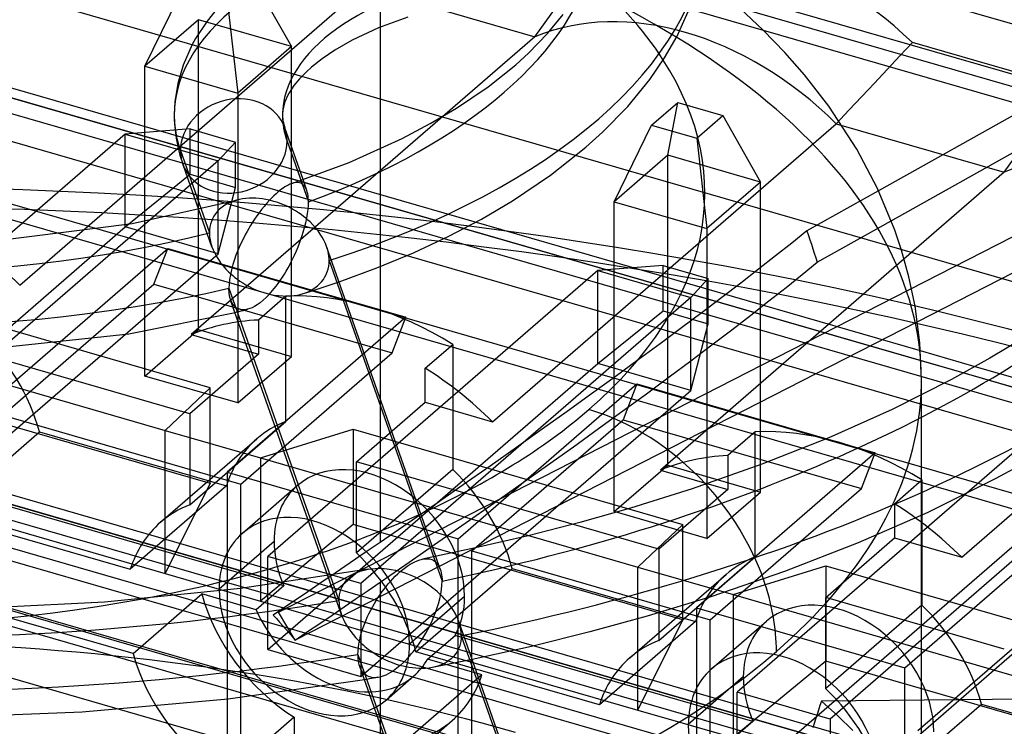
# Model space of a CAD drawing. Header units: millimetres. Extents: x -90 to 88, y -53 to 62.
# Tile 40 of 74: x -2 to 7, y 26 to 32. Entities that reach past the tile are written whole.
import ezdxf

# ---------------------------------------------------------------- set-up
doc = ezdxf.new("R2010")
doc.units = ezdxf.units.MM
doc.layers.add('MAIN-1', color=7, linetype='Continuous')
doc.layers.add('MAIN-2', color=7, linetype='Continuous')

msp = doc.modelspace()

# ---------------------------------------------------------------- linework, layer by layer
at = {"layer": 'MAIN-1'}
for p, q in [((10.1252, 32.9541), (5.9612, 30.6221)), ((6.0781, 30.3447), (10.0721, 32.5814)), ((4.1011, 32.0485), (4.2516, 32.3881)), ((-0.1348, 32.318), (-0.2414, 32.187)), ((4.8964, 32.1032), (4.6804, 32.3062)), ((1.6148, 32.2223), (1.3433, 32.1236)), ((2.9032, 32.0711), (3.0475, 32.2482)), ((-0.2414, 32.187), (-0.3471, 32.0266)), ((1.3433, 32.1236), (1.1002, 32.0112)), ((5.0947, 31.898), (4.8964, 32.1032)), ((7.3424, 31.3956), (4.8985, 32.1011)), ((-0.3471, 32.0266), (-0.3788, 31.9694)), ((1.1002, 32.0112), (0.9393, 31.9195)), ((2.7281, 31.8907), (2.9032, 32.0711)), ((3.985, 31.848), (4.1011, 32.0485)), ((-0.3788, 31.9694), (-0.4628, 31.7792)), ((0.9393, 31.9195), (0.8215, 31.8399)), ((0.8215, 31.8399), (0.7223, 31.761)), ((2.6095, 31.7832), (2.7281, 31.8907)), ((3.8477, 31.6484), (3.985, 31.848)), ((5.2755, 31.692), (5.0947, 31.898)), ((-0.4628, 31.7792), (-0.5119, 31.6104)), ((0.7223, 31.761), (0.6773, 31.7202)), ((2.3544, 31.5804), (2.6095, 31.7832)), ((0.6124, 31.6533), (0.5619, 31.5914)), ((0.6773, 31.7202), (0.6124, 31.6533)), ((3.6444, 31.3998), (3.8477, 31.6484)), ((5.501, 31.4004), (5.2755, 31.692)), ((-0.5119, 31.6104), (-0.5382, 31.4447)), ((0.5619, 31.5914), (0.518, 31.5251)), ((2.0621, 31.3829), (2.3544, 31.5804)), ((0.5062, 31.5038), (0.4781, 31.4405)), ((0.518, 31.5251), (0.5062, 31.5038)), ((-0.5382, 31.4447), (-0.5442, 31.3195)), ((0.4641, 31.3924), (0.4573, 31.35)), ((0.4781, 31.4405), (0.4641, 31.3924)), ((1.8207, 31.2405), (2.0621, 31.3829)), ((3.4126, 31.1617), (3.6444, 31.3998)), ((5.7594, 31.0062), (5.501, 31.4004)), ((-0.5442, 31.3197), (-0.5423, 31.2505)), ((0.4573, 31.35), (0.4558, 31.3196)), ((0.4558, 31.3196), (0.4563, 31.3021)), ((0.4563, 31.3021), (0.4576, 31.2857)), ((0.4576, 31.2857), (0.4601, 31.2676)), ((-0.5423, 31.2505), (-0.5369, 31.1809)), ((0.4601, 31.2676), (0.4641, 31.2466)), ((0.4641, 31.2466), (0.4699, 31.2239)), ((0.4699, 31.2239), (0.4772, 31.2012)), ((0.6456, 30.7238), (0.4772, 31.2012)), ((1.5615, 31.1043), (1.8207, 31.2405)), ((-0.5369, 31.1809), (-0.5267, 31.1058)), ((-0.5267, 31.1058), (-0.5119, 31.0286)), ((1.0711, 30.8835), (1.5615, 31.1043)), ((3.2584, 31.0224), (3.4126, 31.1617)), ((-0.5119, 31.0286), (-0.4917, 30.9499)), ((2.9323, 30.7642), (3.2584, 31.0224)), ((-0.4917, 30.9499), (-0.4659, 30.8686)), ((-0.4868, 30.9915), (-0.2963, 30.4514)), ((5.9512, 30.6435), (5.7594, 31.0062)), ((-0.317, 30.4465), (-0.4659, 30.8686)), ((0.5424, 30.6888), (1.0711, 30.8835)), ((2.5803, 30.5275), (2.9323, 30.7642)), ((0.4618, 30.6466), (0.4468, 30.6358)), ((0.4759, 30.656), (0.4618, 30.6466)), ((0.4891, 30.6641), (0.4759, 30.656)), ((0.5014, 30.671), (0.4891, 30.6641)), ((0.5129, 30.6768), (0.5014, 30.671)), ((0.5236, 30.6817), (0.5129, 30.6768)), ((0.5334, 30.6856), (0.5236, 30.6817)), ((0.5424, 30.6888), (0.5334, 30.6856)), ((0.5426, 30.6889), (0.5424, 30.6888)), ((0.5427, 30.6889), (0.5426, 30.6889)), ((0.5428, 30.689), (0.5427, 30.6889)), ((0.543, 30.689), (0.5428, 30.689)), ((0.5431, 30.6891), (0.543, 30.689)), ((0.5432, 30.6891), (0.5431, 30.6891)), ((0.3566, 30.5559), (0.3351, 30.5338)), ((0.3769, 30.5758), (0.3566, 30.5559)), ((0.396, 30.5936), (0.3769, 30.5758)), ((0.414, 30.6094), (0.396, 30.5936)), ((0.4309, 30.6235), (0.414, 30.6094)), ((0.4468, 30.6358), (0.4309, 30.6235)), ((6.1111, 30.2576), (5.9512, 30.6435)), ((-0.9331, 30.3186), (0.0305, 30.5345)), ((0.0585, 30.5413), (0.0307, 30.5346)), ((0.0875, 30.5465), (0.0585, 30.5413)), ((0.1176, 30.5502), (0.0875, 30.5465)), ((0.1486, 30.5523), (0.1176, 30.5502)), ((0.1793, 30.553), (0.1486, 30.5523)), ((0.2097, 30.5521), (0.1793, 30.553)), ((0.2406, 30.5497), (0.2097, 30.5521)), ((0.2719, 30.5458), (0.2406, 30.5497)), ((0.2852, 30.4769), (0.2616, 30.4476)), ((0.3034, 30.5405), (0.2719, 30.5458)), ((0.3097, 30.5057), (0.2852, 30.4769)), ((0.3351, 30.5338), (0.3034, 30.5405)), ((0.3351, 30.5338), (0.3097, 30.5057)), ((0.3747, 30.5236), (0.3351, 30.5338)), ((0.4128, 30.5117), (0.3747, 30.5236)), ((0.4491, 30.4984), (0.4128, 30.5117)), ((0.4837, 30.4839), (0.4491, 30.4984)), ((0.5165, 30.4685), (0.4837, 30.4839)), ((0.5473, 30.4523), (0.5165, 30.4685)), ((2.2934, 30.3592), (2.5803, 30.5275)), ((0.2177, 30.3885), (0.1975, 30.3591)), ((0.2391, 30.4181), (0.2177, 30.3885)), ((0.2616, 30.4476), (0.2391, 30.4181)), ((0.5761, 30.4356), (0.5473, 30.4523)), ((0.6029, 30.4185), (0.5761, 30.4356)), ((0.6278, 30.4014), (0.6029, 30.4185)), ((0.6507, 30.3842), (0.6278, 30.4014)), ((0.6719, 30.3672), (0.6507, 30.3842)), ((-2.2595, 30.1531), (-0.9331, 30.3186)), ((0.1608, 30.3016), (0.1442, 30.2738)), ((0.1785, 30.3301), (0.1608, 30.3016)), ((0.1975, 30.3591), (0.1785, 30.3301)), ((0.6913, 30.3506), (0.6719, 30.3672)), ((0.7102, 30.3332), (0.6913, 30.3506)), ((0.7374, 30.3059), (0.7102, 30.3332)), ((0.7619, 30.2785), (0.7374, 30.3059)), ((1.9907, 30.2009), (2.2934, 30.3592)), ((0.1146, 30.2209), (0.0972, 30.1876)), ((0.1289, 30.2468), (0.1146, 30.2209)), ((0.1442, 30.2738), (0.1289, 30.2468)), ((0.7844, 30.2505), (0.7619, 30.2785)), ((0.8046, 30.222), (0.7844, 30.2505)), ((0.8226, 30.1933), (0.8046, 30.222)), ((0.8384, 30.1644), (0.8226, 30.1933)), ((1.6649, 30.0491), (1.9907, 30.2009)), ((6.1729, 30.0745), (6.1111, 30.2576)), ((7.9352, 30.2382), (6.3197, 29.4124)), ((0.058, 30.1056), (0.0409, 30.0654)), ((0.0768, 30.1464), (0.058, 30.1056)), ((0.0972, 30.1876), (0.0768, 30.1464)), ((0.852, 30.1354), (0.8384, 30.1644)), ((0.8632, 30.1065), (0.852, 30.1354)), ((1.8716, 27.2472), (0.8633, 30.1064)), ((0.0255, 30.026), (0.0119, 29.9878)), ((0.0409, 30.0654), (0.0255, 30.026)), ((1.3268, 29.909), (1.6649, 30.0491)), ((6.2413, 29.8271), (6.1729, 30.0745)), ((-0.0029, 29.941), (-0.0158, 29.893)), ((0.0119, 29.9878), (-0.0029, 29.941)), ((-0.0259, 29.8467), (-0.0332, 29.8026)), ((-0.0158, 29.893), (-0.0259, 29.8467)), ((0.9781, 29.7807), (1.3268, 29.909)), ((6.2977, 29.5565), (6.2413, 29.8271)), ((-0.0375, 29.7608), (-0.039, 29.7218)), ((-0.0332, 29.8026), (-0.0375, 29.7608)), ((-0.039, 29.7218), (0.896, 27.0705)), ((-0.0389, 29.7124), (-0.039, 29.7218)), ((-0.0386, 29.7032), (-0.0389, 29.7124)), ((-0.0382, 29.6941), (-0.0386, 29.7032)), ((-0.0375, 29.6852), (-0.0382, 29.6941)), ((-0.0367, 29.6766), (-0.0375, 29.6852)), ((-0.0357, 29.6681), (-0.0367, 29.6766)), ((-0.0345, 29.6598), (-0.0357, 29.6681)), ((-0.0331, 29.6514), (-0.0345, 29.6598)), ((-0.0315, 29.6433), (-0.0331, 29.6514)), ((-0.0296, 29.6354), (-0.0315, 29.6433)), ((-0.0276, 29.6277), (-0.0296, 29.6354)), ((-0.0253, 29.6202), (-0.0276, 29.6277)), ((-0.0228, 29.6129), (-0.0253, 29.6202)), ((0.8747, 27.0671), (-0.0229, 29.6125)), ((6.3418, 29.2171), (6.2977, 29.5565)), ((-0.9634, 29.3001), (0.0174, 29.4983)), ((-2.5551, 29.1339), (-0.9634, 29.3001)), ((6.3568, 28.8702), (6.3418, 29.2171)), ((7.324, 29.2764), (6.989, 29.0753)), ((6.8521, 28.9976), (6.3476, 29.1433)), ((6.3526, 29.0544), (6.7482, 28.9402)), ((6.989, 29.0753), (6.6355, 28.8795)), ((6.6355, 28.8795), (6.0856, 28.6033)), ((6.3568, 28.7359), (6.3568, 28.8702)), ((6.0856, 28.6033), (5.5006, 28.3418)), ((5.5006, 28.3418), (4.8836, 28.0969)), ((7.4455, 28.1843), (7.045, 27.9649)), ((4.8836, 28.0969), (4.238, 27.8701)), ((7.045, 27.9649), (6.4158, 27.6536)), ((4.238, 27.8701), (3.6701, 27.6926)), ((11.0858, 26.5622), (6.749, 27.8141)), ((3.6701, 27.6926), (3.2015, 27.5603)), ((6.4158, 27.6536), (5.7709, 27.3711)), ((3.2015, 27.5603), (2.724, 27.4377)), ((6.3568, 25.9203), (6.3568, 27.626)), ((2.724, 27.4377), (2.2389, 27.325)), ((5.7709, 27.3711), (5.0915, 27.1078)), ((2.2389, 27.325), (1.7477, 27.2224)), ((1.654, 27.1863), (1.6703, 27.1949)), ((1.6703, 27.1949), (1.6982, 27.2075)), ((1.6982, 27.2075), (1.724, 27.2165)), ((1.724, 27.2165), (1.7477, 27.2224)), ((1.2483, 27.1294), (0.0681, 26.9523)), ((1.2482, 27.1294), (1.2791, 27.1339)), ((1.2791, 27.1339), (1.3121, 27.1366)), ((1.3121, 27.1366), (1.3477, 27.1373)), ((1.3477, 27.1373), (1.3684, 27.1369)), ((1.3684, 27.1369), (1.3935, 27.1355)), ((1.3935, 27.1355), (1.4236, 27.1325)), ((1.4236, 27.1325), (1.4586, 27.1272)), ((1.4586, 27.1272), (1.4985, 27.1191)), ((1.4985, 27.1191), (1.5434, 27.1075)), ((1.5195, 27.0858), (1.5434, 27.1075)), ((1.5434, 27.1075), (1.5784, 27.1362)), ((1.5788, 27.0965), (1.5434, 27.1075)), ((1.5784, 27.1362), (1.6086, 27.1581)), ((1.6086, 27.1581), (1.6337, 27.1745)), ((1.6337, 27.1745), (1.654, 27.1863)), ((5.0915, 27.1078), (4.412, 26.8751)), ((1.4329, 26.9933), (1.4532, 27.017)), ((1.4532, 27.017), (1.4744, 27.0404)), ((1.4744, 27.0404), (1.4965, 27.0634)), ((1.4965, 27.0634), (1.5195, 27.0858)), ((1.6128, 27.0844), (1.5788, 27.0965)), ((1.6454, 27.0713), (1.6128, 27.0844)), ((1.6764, 27.0575), (1.6454, 27.0713)), ((1.7059, 27.043), (1.6764, 27.0575)), ((1.7338, 27.0281), (1.7059, 27.043)), ((1.7599, 27.0128), (1.7338, 27.0281)), ((1.7845, 26.9975), (1.7599, 27.0128)), ((0.0681, 26.9523), (-1.188, 26.8254)), ((1.3609, 26.8991), (1.3775, 26.9223)), ((1.3775, 26.9223), (1.3951, 26.9458)), ((1.3951, 26.9458), (1.4135, 26.9695)), ((1.4135, 26.9695), (1.4329, 26.9933)), ((1.8074, 26.9822), (1.7845, 26.9975)), ((1.8287, 26.967), (1.8074, 26.9822)), ((1.8485, 26.952), (1.8287, 26.967)), ((1.8667, 26.9374), (1.8485, 26.952)), ((1.8835, 26.9233), (1.8667, 26.9374)), ((1.9073, 26.902), (1.8835, 26.9233)), ((-1.188, 26.8254), (-2.6277, 26.7536)), ((1.3044, 26.8118), (1.317, 26.8327)), ((1.317, 26.8327), (1.3307, 26.8542)), ((1.3307, 26.8542), (1.3453, 26.8764)), ((1.3453, 26.8764), (1.3609, 26.8991)), ((1.9327, 26.8773), (1.9073, 26.902)), ((1.9564, 26.8523), (1.9327, 26.8773)), ((1.9784, 26.8268), (1.9564, 26.8523)), ((1.9987, 26.8011), (1.9784, 26.8268)), ((4.412, 26.8751), (3.8245, 26.6959)), ((1.2545, 26.7185), (1.2712, 26.7517)), ((1.2712, 26.7517), (1.2891, 26.785)), ((1.2891, 26.785), (1.3044, 26.8118)), ((2.0173, 26.7751), (1.9987, 26.8011)), ((2.0341, 26.7491), (2.0173, 26.7751)), ((2.0491, 26.7232), (2.0341, 26.7491)), ((1.2121, 26.6211), (1.2249, 26.6531)), ((1.2249, 26.6531), (1.2391, 26.6856)), ((1.2391, 26.6856), (1.2545, 26.7185)), ((2.0623, 26.6973), (2.0491, 26.7232)), ((2.0738, 26.6716), (2.0623, 26.6973)), ((2.0835, 26.6461), (2.0738, 26.6716)), ((3.0034, 24.0379), (2.0834, 26.6465)), ((3.8245, 26.6959), (3.2937, 26.5502)), ((1.1776, 26.5148), (1.1884, 26.5529)), ((1.1884, 26.5529), (1.2006, 26.5898)), ((1.2006, 26.5898), (1.2121, 26.6211)), ((1.1617, 26.4418), (1.1686, 26.4778)), ((1.1686, 26.4778), (1.1776, 26.5148)), ((3.2937, 26.5502), (2.7541, 26.4167)), ((1.1527, 26.3427), (1.1537, 26.3741)), ((1.1537, 26.3741), (1.1567, 26.4072)), ((1.1567, 26.4072), (1.1617, 26.4418)), ((2.7541, 26.4167), (2.2072, 26.2954)), ((1.1527, 26.3427), (2.0177, 23.8898)), ((1.1531, 26.3221), (1.1527, 26.3427)), ((1.1545, 26.3023), (1.1531, 26.3221)), ((1.1568, 26.2832), (1.1545, 26.3023)), ((1.16, 26.2651), (1.1568, 26.2832)), ((1.1642, 26.2478), (1.16, 26.2651)), ((1.1692, 26.2315), (1.1642, 26.2478)), ((1.9963, 23.8869), (1.1693, 26.2318)), ((1.2127, 26.1089), (-0.0445, 25.9314)), ((-0.0445, 25.9314), (-1.3939, 25.8084)), ((9.7846, 25.95), (5.4322, 25.9128)), ((5.406, 25.8298), (5.3928, 25.7883)), ((5.4192, 25.8713), (5.406, 25.8298)), ((5.4322, 25.9128), (5.4192, 25.8713)), ((-1.3939, 25.8084), (-2.9975, 25.7476)), ((5.3794, 25.7468), (5.366, 25.7054)), ((5.3928, 25.7883), (5.3794, 25.7468)), ((5.366, 25.7054), (5.3525, 25.664))]:
    msp.add_line(p, q, dxfattribs=at)
for centre, major_axis, ratio, start_param, end_param in [((-3.2588, 33.1938), (20.8144, 0), 0.5, -1.252247, -0.000022), ((-3.2588, 33.1938), (7.6541, 0), 0.5, -0.995328, -0.048732), ((-3.2588, 33.1938), (7.6541, 0), 0.5, -3.052176, -1.136614), ((3.2337, 31.3195), (2.7779, 0), 0.5, 1.919862, 3.141593), ((-3.6432, 30.6023), (-8, 0), 0.5, 2.617994, 3.452993), ((-3.2588, 33.1938), (-14.3949, 0), 0.5, 0.212122, 1.882273), ((0.0056, 31.0349), (0.4715, 0.1663), 0.852869, -0.00021, 2.849432), ((3.2337, 31.3195), (3.7779, 0), 0.5, 3.141593, 3.316126), ((0.0056, 31.0349), (0.4715, 0.1663), 0.852869, 2.849432, 3.141537), ((-3.2588, 33.1938), (-14.3949, 0), 0.5, 1.954371, 2.617994), ((-3.6432, 28.8702), (-10, 0), 0.5, 3.11439, 3.141593), ((-3.6432, 30.6023), (-8, 0), 0.5, 2.30773, 2.617994), ((3.285, 26.8702), (-1.3093, 1.5119), 0.75, -1.530302, -0.857072), ((-3.6432, 28.8702), (-10, 0), 0.5, 2.617994, 2.851907), ((-3.6432, 30.6023), (-8, 0), 0.5, 1.926897, 2.15978), ((3.285, 26.8702), (-1.3093, 1.5119), 0.75, -2.427868, -2.053381), ((-3.6432, 28.8702), (-10, 0), 0.5, 2.25367, 2.617994)]:
    msp.add_ellipse(centre, major_axis=major_axis, ratio=ratio, start_param=start_param, end_param=end_param, dxfattribs=at)
at = {"layer": 'MAIN-2'}
for p, q in [((78.6349, 10.9596), (-49.7349, 48.0168)), ((-58.0485, 47.5011), (71.5485, 10.0896)), ((78.6349, 8.1883), (-52.1349, 45.9383)), ((75.3849, 8.145), (-52.9849, 45.2022)), ((-61.2985, 44.6865), (68.2985, 7.275)), ((75.3849, 5.3737), (-55.3849, 43.1237)), ((72.1349, 5.3304), (-56.2349, 42.3876)), ((28.6774, 25.9584), (-21.9854, 40.5835)), ((4.8985, 32.1011), (-22.6104, 40.0422)), ((-17.5104, 38.8298), (61.731, 15.9548)), ((6.3476, 29.1433), (-24.8097, 38.1376)), ((-24.8854, 38.072), (6.3526, 29.0544)), ((7.6183, 28.2849), (-25.2354, 37.7689)), ((6.749, 27.8141), (-25.8604, 37.2276)), ((14.3908, 23.0686), (-28.0597, 35.323)), ((-28.1354, 35.2574), (14.2919, 23.0098)), ((13.8227, 22.7411), (-28.4854, 34.9543)), ((12.9366, 22.2752), (-29.1104, 34.4131)), ((26.1774, 24.3032), (-8.4637, 34.3032)), ((54.6364, 9.7597), (-28.1513, 33.6585)), ((1.3568, 33.2004), (1.3568, 27.3762)), ((0.1905, 32.5655), (0.5375, 31.952)), ((-1.9713, 29.7507), (1.2037, 32.5003)), ((-0.8157, 31.7707), (-0.4687, 32.4771)), ((1.2037, 32.5003), (2.7877, 32.043)), ((-0.0508, 32.3565), (0.0422, 31.5231)), ((2.8819, 32.1747), (2.9763, 32.3063)), ((-0.3204, 32.1997), (-0.8157, 31.7707)), ((-0.3204, 29.3401), (-0.3204, 32.1997)), ((0.5375, 31.952), (-0.3204, 32.1997)), ((2.7876, 32.043), (2.8819, 32.1747)), ((2.7877, 32.043), (-0.3873, 29.2934)), ((0.5375, 31.952), (0.0422, 31.5231)), ((0.5375, 29.0924), (0.5375, 31.952)), ((6.2731, 31.9901), (6.1561, 31.865)), ((7.6882, 31.5816), (6.2731, 31.9901)), ((6.1561, 31.865), (6.0391, 31.7399)), ((-0.8157, 31.7707), (0.0422, 31.5231)), ((-0.8157, 28.9111), (-0.8157, 31.7707)), ((6.0391, 31.7399), (5.922, 31.6148)), ((5.922, 31.6148), (5.8048, 31.4898)), ((-16.8474, 31.4787), (10.9019, 23.4682)), ((0.0422, 31.5231), (0.0422, 28.6635)), ((5.8048, 31.4898), (5.6875, 31.3648)), ((3.8647, 31.2262), (4.106, 31.4352)), ((4.013, 30.9487), (4.106, 31.4352)), ((4.106, 31.4352), (4.5239, 31.3145)), ((6.2029, 26.2178), (12.1719, 31.3871)), ((4.2826, 31.1055), (4.5239, 31.3145)), ((4.5239, 31.3145), (4.8709, 30.7011)), ((5.6875, 31.3648), (5.5701, 31.2398)), ((-0.3965, 31.1915), (-0.9975, 31.145)), ((-0.3965, 30.7735), (-0.3965, 31.1915)), ((-0.3965, 31.1915), (0.0215, 31.0708)), ((2.3951, 28.4902), (5.5701, 31.2398)), ((3.5177, 30.5198), (3.8647, 31.2262)), ((3.8647, 31.2262), (4.2826, 31.1055)), ((5.5701, 31.2398), (7.1211, 30.7921)), ((-0.9975, 31.145), (-4.0455, 28.5053)), ((-0.9975, 30.2871), (-0.9975, 31.145)), ((-0.9975, 31.145), (-0.1396, 30.8973)), ((4.2826, 31.1055), (4.3756, 30.2721)), ((-16.8474, 31.0387), (10.9019, 23.0282)), ((0.0215, 31.0708), (-0.1396, 30.8973)), ((0.0215, 30.6529), (0.0215, 31.0708)), ((0.498, 31.0783), (0.6957, 30.518)), ((4.013, 30.9487), (3.5177, 30.5198)), ((4.013, 28.0891), (4.013, 30.9487)), ((4.8709, 30.7011), (4.013, 30.9487)), ((7.1211, 30.7921), (7.2153, 30.9237)), ((-0.1396, 30.8973), (-3.1876, 28.2577)), ((-0.1396, 30.0394), (-0.1396, 30.8973)), ((-0.9975, 30.2871), (-0.3965, 30.7735)), ((-0.3965, 30.7735), (0.0215, 30.6529)), ((7.1211, 30.7921), (3.9461, 28.0425)), ((-0.1396, 30.0394), (0.0215, 30.6529)), ((0.5515, 30.6916), (0.5432, 30.6891)), ((0.5601, 30.6938), (0.5515, 30.6916)), ((0.5752, 30.6964), (0.5601, 30.6938)), ((0.5891, 30.6972), (0.5752, 30.6964)), ((0.602, 30.6965), (0.5891, 30.6972)), ((0.6139, 30.6942), (0.602, 30.6965)), ((0.6249, 30.6906), (0.6139, 30.6942)), ((0.6349, 30.6856), (0.6249, 30.6906)), ((0.644, 30.6795), (0.6349, 30.6856)), ((0.6534, 30.6709), (0.644, 30.6795)), ((0.6807, 30.6241), (0.6456, 30.7238)), ((0.6641, 30.6577), (0.6534, 30.6709)), ((0.6731, 30.642), (0.6641, 30.6577)), ((4.8709, 30.7011), (4.3756, 30.2721)), ((4.8709, 27.8415), (4.8709, 30.7011)), ((0.6805, 30.6239), (0.6731, 30.642)), ((0.6851, 30.609), (0.6805, 30.6239)), ((0.6889, 30.5929), (0.6851, 30.609)), ((0.6919, 30.5756), (0.6889, 30.5929)), ((0.694, 30.5574), (0.6919, 30.5756)), ((0.6952, 30.5382), (0.694, 30.5574)), ((5.9612, 30.6221), (5.2987, 30.2511)), ((-0.1021, 30.4711), (-0.1248, 30.4521)), ((-0.0769, 30.4885), (-0.1021, 30.4711)), ((-0.0492, 30.5042), (-0.0769, 30.4885)), ((-0.0221, 30.5166), (-0.0492, 30.5042)), ((0.0036, 30.5263), (-0.0221, 30.5166)), ((0.0307, 30.5346), (0.0036, 30.5263)), ((0.4187, 26.7315), (7.7797, 30.494)), ((0.6917, 30.4488), (0.6947, 30.4847)), ((0.6947, 30.4847), (0.6957, 30.518)), ((0.6957, 30.518), (0.6952, 30.5382)), ((3.5177, 30.5198), (4.3756, 30.2721)), ((3.5177, 27.6602), (3.5177, 30.5198)), ((-0.196, 30.1035), (-0.317, 30.4465)), ((-0.2963, 30.4514), (-0.2196, 30.234)), ((-0.1781, 30.3869), (-0.1909, 30.363)), ((-0.1628, 30.4099), (-0.1781, 30.3869)), ((-0.1451, 30.4316), (-0.1628, 30.4099)), ((-0.1248, 30.4521), (-0.1451, 30.4316)), ((0.6797, 30.3696), (0.6868, 30.4103)), ((0.6868, 30.4103), (0.6917, 30.4488)), ((-4.0455, 27.6474), (-0.9975, 30.2871)), ((-0.1396, 30.0394), (-0.9975, 30.2871)), ((-0.2151, 30.2869), (-0.2185, 30.2606)), ((-0.2094, 30.3129), (-0.2151, 30.2869)), ((-0.2013, 30.3383), (-0.2094, 30.3129)), ((-0.1909, 30.363), (-0.2013, 30.3383)), ((0.6473, 30.2396), (0.6595, 30.2821)), ((0.6595, 30.2821), (0.6707, 30.3268)), ((0.6707, 30.3268), (0.6797, 30.3696)), ((5.3938, 29.9614), (6.0781, 30.3447)), ((-0.2185, 30.2606), (-0.2196, 30.234)), ((-0.2196, 30.234), (-0.219, 30.2134)), ((-0.219, 30.2134), (-0.217, 30.1923)), ((-0.217, 30.1923), (-0.2137, 30.1707)), ((0.6256, 30.1735), (0.6371, 30.2072)), ((0.6371, 30.2072), (0.6473, 30.2396)), ((4.3756, 30.2721), (4.3756, 27.4125)), ((5.2987, 30.2511), (5.1589, 30.1384)), ((5.2987, 30.2511), (5.3126, 30.2098)), ((5.3126, 30.2098), (5.3263, 30.1684)), ((-0.2137, 30.1707), (-0.209, 30.1488)), ((-0.209, 30.1488), (-0.203, 30.1264)), ((-0.203, 30.1264), (-0.1955, 30.1038)), ((-0.1955, 30.1038), (-0.1841, 30.0747)), ((0.5837, 30.0659), (0.599, 30.1027)), ((0.599, 30.1027), (0.6129, 30.1386)), ((0.6129, 30.1386), (0.6256, 30.1735)), ((0.8704, 30.0842), (0.8632, 30.1065)), ((5.1589, 30.1384), (5.0104, 30.0205)), ((5.3263, 30.1684), (5.34, 30.127)), ((5.34, 30.127), (5.3535, 30.0856)), ((-3.1876, 27.3998), (-0.1396, 30.0394)), ((-2.255, 28.6594), (-0.604, 30.0892)), ((-0.731, 29.7592), (-0.604, 30.0892)), ((-0.604, 30.0892), (1.5958, 29.4542)), ((-0.1841, 30.0747), (-0.1704, 30.0453)), ((-0.1704, 30.0453), (-0.1544, 30.0157)), ((-0.1544, 30.0157), (-0.1361, 29.9861)), ((0.5514, 29.9952), (0.567, 30.0284)), ((0.567, 30.0284), (0.5837, 30.0659)), ((0.8763, 30.0621), (0.8704, 30.0842)), ((0.8808, 30.0403), (0.8763, 30.0621)), ((0.884, 30.0187), (0.8808, 30.0403)), ((0.8859, 29.9974), (0.884, 30.0187)), ((5.0104, 30.0205), (4.8533, 29.8974)), ((5.3535, 30.0856), (5.367, 30.0442)), ((5.367, 30.0442), (5.3804, 30.0028)), ((-0.1361, 29.9861), (-0.1155, 29.9566)), ((-0.1155, 29.9566), (-0.0925, 29.9274)), ((-0.0925, 29.9274), (-0.0671, 29.8987)), ((0.507, 29.9094), (0.5225, 29.9381)), ((0.5225, 29.9381), (0.5373, 29.9667)), ((0.5373, 29.9667), (0.5514, 29.9952)), ((0.8768, 29.8987), (0.8822, 29.9243)), ((0.8822, 29.9243), (0.8855, 29.9503)), ((0.8855, 29.9503), (0.8866, 29.9766)), ((0.8866, 29.9766), (0.8859, 29.9974)), ((0.8866, 29.9766), (1.9295, 27.0192)), ((3.9699, 29.931), (3.369, 29.8845)), ((3.9699, 29.513), (3.9699, 29.931)), ((3.9699, 29.931), (4.3879, 29.8103)), ((5.2548, 29.8481), (5.3938, 29.9614)), ((5.3804, 30.0028), (5.3938, 29.9614)), ((6.7285, 27.2392), (9.9035, 29.9888)), ((-0.0671, 29.8987), (-0.0392, 29.8704)), ((-0.0392, 29.8704), (-0.0214, 29.8539)), ((-0.0214, 29.8539), (-0.0033, 29.8382)), ((-0.0033, 29.8382), (0.0168, 29.8219)), ((3.369, 29.8845), (0.321, 27.2449)), ((0.4554, 29.8241), (0.4735, 29.8523)), ((0.4735, 29.8523), (0.4906, 29.8808)), ((0.4906, 29.8808), (0.507, 29.9094)), ((0.8333, 29.8035), (0.8474, 29.826)), ((0.8474, 29.826), (0.8593, 29.8495)), ((0.8593, 29.8495), (0.8691, 29.8738)), ((0.8691, 29.8738), (0.8768, 29.8987)), ((3.369, 29.0266), (3.369, 29.8845)), ((3.369, 29.8845), (4.2268, 29.6368)), ((4.8533, 29.8974), (4.6877, 29.7694)), ((5.1064, 29.7291), (5.2548, 29.8481)), ((-2.128, 28.5494), (-0.731, 29.7592)), ((-0.731, 29.7592), (1.4688, 29.1242)), ((0.0168, 29.8219), (0.0389, 29.8052)), ((0.0389, 29.8052), (0.0631, 29.7881)), ((0.0631, 29.7881), (0.0894, 29.771)), ((0.0894, 29.771), (0.1179, 29.7539)), ((0.1179, 29.7539), (0.1486, 29.737)), ((0.1486, 29.737), (0.1815, 29.7207)), ((0.3794, 29.7192), (0.3967, 29.7413)), ((0.3967, 29.7413), (0.4153, 29.7662)), ((0.4153, 29.7662), (0.4351, 29.7941)), ((0.4351, 29.7941), (0.4554, 29.8241)), ((0.7555, 29.7251), (0.7782, 29.7427)), ((0.7782, 29.7427), (0.7987, 29.7617)), ((0.7987, 29.7617), (0.817, 29.782)), ((0.8128, 29.725), (0.8683, 29.7433)), ((0.817, 29.782), (0.8333, 29.8035)), ((0.8683, 29.7433), (0.9234, 29.7619)), ((0.9234, 29.7619), (0.9781, 29.7807)), ((4.3879, 29.8103), (4.2268, 29.6368)), ((4.3879, 29.3924), (4.3879, 29.8103)), ((4.6877, 29.7694), (4.5139, 29.6365)), ((-0.2124, 28.803), (-3.193, 29.6634)), ((0.1815, 29.7207), (0.2166, 29.7053)), ((0.2166, 29.7053), (0.2539, 29.6911)), ((0.488, 29.6482), (0.234, 29.4282)), ((0.2539, 29.6911), (0.2934, 29.6785)), ((0.2934, 29.6785), (0.3351, 29.6678)), ((0.3351, 29.6678), (0.3049, 29.6369)), ((0.3351, 29.6678), (0.3485, 29.6826)), ((0.3351, 29.6678), (0.3781, 29.6592)), ((0.3485, 29.6826), (0.3633, 29.6997)), ((0.3633, 29.6997), (0.3794, 29.7192)), ((0.3781, 29.6592), (0.4192, 29.6535)), ((0.4192, 29.6535), (0.4583, 29.6505)), ((0.4583, 29.6505), (0.4953, 29.6499)), ((0.488, 28.4933), (0.488, 29.6482)), ((0.4953, 29.6499), (0.5301, 29.6513)), ((0.5301, 29.6513), (0.5625, 29.6545)), ((0.5625, 29.6545), (0.5926, 29.6593)), ((0.5926, 29.6593), (0.6204, 29.6652)), ((0.6204, 29.6652), (0.6459, 29.6722)), ((0.6454, 29.6718), (0.7013, 29.6893)), ((0.6459, 29.6722), (0.6672, 29.6793)), ((0.6672, 29.6793), (0.6866, 29.6869)), ((0.6866, 29.6869), (0.7041, 29.6948)), ((0.7013, 29.6893), (0.7572, 29.707)), ((0.7041, 29.6948), (0.7308, 29.7091)), ((0.7308, 29.7091), (0.7555, 29.7251)), ((0.7572, 29.707), (0.8128, 29.725)), ((4.9487, 29.6045), (5.1064, 29.7291)), ((-0.01, 29.5846), (-0.0228, 29.6129)), ((0.0064, 29.561), (-0.01, 29.5846)), ((0.0264, 29.5425), (0.0064, 29.561)), ((0.1976, 29.5541), (0.1744, 29.5423)), ((0.2224, 29.5692), (0.1976, 29.5541)), ((0.2485, 29.5879), (0.2224, 29.5692)), ((0.2761, 29.6104), (0.2485, 29.5879)), ((0.3049, 29.6369), (0.2761, 29.6104)), ((4.2268, 29.6368), (1.1788, 26.9972)), ((4.2268, 28.779), (4.2268, 29.6368)), ((4.5139, 29.6365), (4.332, 29.4989)), ((4.7818, 29.4745), (4.9487, 29.6045)), ((0.0174, 29.4983), (0.0368, 29.5031)), ((0.0497, 29.5297), (0.0264, 29.5425)), ((0.0368, 29.5031), (0.0562, 29.5079)), ((0.0764, 29.5229), (0.0497, 29.5297)), ((0.0562, 29.5079), (0.0755, 29.5127)), ((0.0755, 29.5127), (0.0947, 29.5175)), ((0.1063, 29.5225), (0.0764, 29.5229)), ((0.0947, 29.5175), (0.1138, 29.5224)), ((0.1328, 29.5273), (0.1063, 29.5225)), ((0.1138, 29.5224), (0.1329, 29.5273)), ((0.1528, 29.5334), (0.1328, 29.5273)), ((0.1744, 29.5423), (0.1528, 29.5334)), ((3.369, 29.0266), (3.9699, 29.513)), ((3.9699, 29.513), (4.3879, 29.3924)), ((4.332, 29.4989), (4.1422, 29.3567)), ((4.6059, 29.3392), (4.7818, 29.4745)), ((-4.048, 29.3969), (-0.6275, 28.4095)), ((-0.401, 28.5641), (-3.2276, 29.3801)), ((1.5958, 29.4542), (-0.0552, 28.0244)), ((0.234, 29.4282), (0.234, 29.114)), ((6.3197, 29.4124), (0.5742, 26.4756)), ((1.4688, 29.1242), (1.5958, 29.4542)), ((4.2268, 28.779), (4.3879, 29.3924)), ((-0.8157, 28.9111), (-0.3204, 29.3401)), ((-0.3873, 29.2934), (0.234, 29.114)), ((-0.3204, 29.3401), (0.5375, 29.0924)), ((4.1422, 29.3567), (3.9447, 29.2102)), ((4.4211, 29.1987), (4.6059, 29.3392)), ((1.7738, 28.9837), (2.0278, 29.2037)), ((2.0278, 29.2037), (2.0278, 28.0488)), ((3.9447, 29.2102), (3.7399, 29.0596)), ((4.2278, 29.0533), (4.4211, 29.1987)), ((6.3243, 25.6403), (10.4243, 29.1911)), ((0.234, 29.114), (-0.401, 28.5641)), ((0.0718, 27.9144), (1.4688, 29.1242)), ((0.0422, 28.6635), (0.5375, 29.0924)), ((0.321, 26.387), (3.369, 29.0266)), ((4.2268, 28.779), (3.369, 29.0266)), ((3.7399, 29.0596), (3.528, 28.905)), ((4.0262, 28.9031), (4.2278, 29.0533)), ((1.7738, 28.6695), (1.7738, 28.9837)), ((6.7482, 28.9402), (8.0615, 28.5611)), ((8.1534, 28.622), (6.8521, 28.9976)), ((0.0422, 28.6635), (-0.8157, 28.9111)), ((2.0785, 27.4084), (3.7295, 28.8382)), ((3.528, 28.905), (3.3093, 28.7468)), ((3.7295, 28.8382), (3.6025, 28.5083)), ((3.7295, 28.8382), (5.9292, 28.2032)), ((3.8166, 28.7484), (4.0262, 28.9031)), ((-3.193, 28.7835), (-0.2124, 27.9231)), ((-0.6275, 28.4095), (-0.2124, 28.803)), ((-0.2124, 27.9231), (-0.2124, 28.803)), ((1.1788, 26.1393), (4.2268, 28.779)), ((3.3093, 28.7468), (3.0841, 28.585)), ((3.5992, 28.5894), (3.8166, 28.7484)), ((6.3568, 27.626), (6.3568, 28.7359)), ((1.1388, 28.1196), (1.7738, 28.6695)), ((1.7738, 28.6695), (2.3951, 28.4902)), ((-0.401, 28.5641), (-0.401, 27.7234)), ((3.0841, 28.585), (2.8528, 28.42)), ((3.3744, 28.4263), (3.5992, 28.5894)), ((7.7024, 28.6335), (4.6544, 25.9939)), ((-2.128, 28.5494), (0.0718, 27.9144)), ((-0.401, 27.7234), (0.488, 28.4933)), ((2.2055, 27.2984), (3.6025, 28.5083)), ((3.6025, 28.5083), (5.8022, 27.8733)), ((-2.6777, 27.6266), (-1.7887, 28.3965)), ((-1.7887, 28.3965), (-0.0619, 27.898)), ((-0.6275, 28.4095), (0.2524, 28.1555)), ((-0.6275, 27.0897), (-0.6275, 28.4095)), ((0.2524, 28.1555), (1.1074, 28.422)), ((1.1074, 28.422), (4.154, 27.5425)), ((1.1074, 28.422), (1.1074, 27.5421)), ((2.8528, 28.42), (2.6157, 28.252)), ((3.1426, 28.2595), (3.3744, 28.4263)), ((4.8214, 28.3973), (4.5674, 28.1773)), ((4.8214, 27.2424), (4.8214, 28.3973)), ((8.5603, 28.3859), (5.5123, 25.7463)), ((-0.6704, 27.5622), (0.2186, 28.3321)), ((2.6157, 28.252), (2.3731, 28.0812)), ((2.9041, 28.0891), (3.1426, 28.2595)), ((5.9292, 28.2032), (4.2782, 26.7734)), ((5.8022, 27.8733), (5.9292, 28.2032)), ((0.2524, 28.1555), (3.739, 27.149)), ((0.2524, 28.1555), (0.2524, 26.8357)), ((3.9324, 27.3132), (1.1388, 28.1196)), ((1.1388, 27.2789), (1.1388, 28.1196)), ((4.5674, 28.1773), (4.5674, 27.8631)), ((-4.048, 28.0771), (-0.6275, 27.0897)), ((-0.0552, 28.0244), (2.0785, 27.4084)), ((-0.0552, 28.0244), (-0.0552, 23.625)), ((2.0278, 28.0488), (1.1388, 27.2789)), ((2.3731, 28.0812), (2.1256, 27.908)), ((2.6594, 27.9155), (2.9041, 28.0891)), ((3.5177, 27.6602), (4.013, 28.0891)), ((3.9461, 28.0425), (4.5674, 27.8631)), ((4.013, 28.0891), (4.8709, 27.8415)), ((-0.2124, 27.9231), (-0.6275, 27.0897)), ((6.1072, 27.7328), (6.3612, 27.9528)), ((6.3612, 27.9528), (6.3612, 26.7979)), ((-0.0619, 27.898), (-0.9509, 27.1281)), ((0.0718, 23.7349), (0.0718, 27.9144)), ((0.0848, 27.4601), (0.5928, 27.9001)), ((2.1256, 27.908), (1.8735, 27.7326)), ((2.4088, 27.7389), (2.6594, 27.9155)), ((4.5674, 27.8631), (3.9324, 27.3132)), ((4.3756, 27.4125), (4.8709, 27.8415)), ((4.4052, 26.6634), (5.8022, 27.8733)), ((0.4667, 26.9755), (-2.3173, 27.7792)), ((2.1529, 27.5596), (2.4088, 27.7389)), ((4.6544, 25.136), (7.7024, 27.7757)), ((1.8735, 27.7326), (1.6171, 27.5552)), ((4.3756, 27.4125), (3.5177, 27.6602)), ((6.1072, 27.7328), (6.1072, 27.4186)), ((-2.6777, 27.6266), (-0.9509, 27.1281)), ((1.6171, 27.5552), (1.3568, 27.3762)), ((1.8919, 27.378), (2.1529, 27.5596)), ((1.1074, 27.5421), (0.2524, 26.8357)), ((4.154, 26.6626), (1.1074, 27.5421)), ((4.154, 27.5425), (3.739, 27.149)), ((4.154, 26.6626), (4.154, 27.5425)), ((5.5123, 24.8884), (8.5603, 27.528)), ((0.378, 27.386), (-0.13, 26.9461)), ((1.3568, 27.3762), (1.2194, 27.282)), ((1.6264, 27.1942), (1.8919, 27.378)), ((2.0785, 23.009), (2.0785, 27.4084)), ((5.4722, 26.8687), (6.1072, 27.4186)), ((6.1072, 27.4186), (6.7285, 27.2392)), ((1.2194, 27.282), (1.0807, 27.1872)), ((2.2055, 23.119), (2.2055, 27.2984)), ((2.2055, 27.2984), (4.4052, 26.6634)), ((3.9324, 27.3132), (3.9324, 26.4725)), ((0.321, 26.387), (0.321, 27.2449)), ((1.1788, 26.9972), (0.321, 27.2449)), ((1.3568, 27.0087), (1.6264, 27.1942)), ((1.7477, 27.2224), (1.7687, 27.2255)), ((1.7687, 27.2255), (1.7883, 27.2263)), ((1.7883, 27.2263), (1.8123, 27.2239)), ((1.8123, 27.2239), (1.8341, 27.2178)), ((1.8341, 27.2178), (1.8534, 27.2085)), ((1.8534, 27.2085), (1.8703, 27.1961)), ((1.8703, 27.1961), (1.8849, 27.181)), ((1.9133, 27.129), (1.8716, 27.2472)), ((3.9324, 26.4725), (4.8214, 27.2424)), ((1.0807, 27.1872), (0.9408, 27.0918)), ((1.1453, 27.098), (1.1736, 27.1096)), ((1.1736, 27.1096), (1.1966, 27.1173)), ((1.1966, 27.1173), (1.2215, 27.1239)), ((1.2215, 27.1239), (1.2482, 27.1294)), ((1.6887, 26.3661), (2.5777, 27.136)), ((1.8849, 27.181), (1.9008, 27.1572)), ((1.9008, 27.1572), (1.9132, 27.129)), ((1.9132, 27.129), (1.9182, 27.113)), ((1.9182, 27.113), (1.9223, 27.096)), ((2.5777, 27.136), (4.2715, 26.647)), ((3.739, 27.149), (4.6188, 26.895)), ((3.739, 25.8292), (3.739, 27.149)), ((4.6188, 26.895), (5.4738, 27.1615)), ((5.4738, 27.1615), (8.4874, 26.2915)), ((5.4738, 27.1615), (5.4738, 26.2816)), ((-0.6275, 27.0897), (0.2524, 26.8357)), ((0.9408, 27.0918), (0.7998, 26.9959)), ((1.0013, 26.7082), (0.8747, 27.0671)), ((0.896, 27.0705), (0.9773, 26.8401)), ((1.0183, 26.989), (1.0334, 27.0107)), ((1.0334, 27.0107), (1.051, 27.0312)), ((1.051, 27.0312), (1.071, 27.0503)), ((1.071, 27.0503), (1.0934, 27.0679)), ((1.0934, 27.0679), (1.1182, 27.0839)), ((1.1182, 27.0839), (1.1453, 27.098)), ((1.2473, 26.9336), (1.3568, 27.0087)), ((1.3568, 27.0087), (1.3568, 24.5401)), ((1.9223, 27.096), (1.9255, 27.0781)), ((1.9255, 27.0781), (1.9277, 27.0592)), ((1.9277, 27.0592), (1.9291, 27.0396)), ((1.9282, 26.982), (1.9295, 27.0192)), ((1.9291, 27.0396), (1.9295, 27.0192)), ((3.6631, 26.3112), (4.5521, 27.0811)), ((0.4667, 26.9755), (0.2127, 26.7555)), ((0.7998, 26.9959), (0.6576, 26.8995)), ((0.9817, 26.8924), (0.9873, 26.9178)), ((0.9873, 26.9178), (0.9953, 26.9424)), ((0.9953, 26.9424), (1.0056, 26.9661)), ((1.0056, 26.9661), (1.0183, 26.989)), ((1.137, 26.8582), (1.2473, 26.9336)), ((1.1788, 26.9972), (1.1788, 26.1393)), ((1.9174, 26.9002), (1.9242, 26.9422)), ((1.9242, 26.9422), (1.9282, 26.982)), ((-0.9246, 26.3506), (-2.704, 26.8643)), ((-0.9246, 26.3506), (-0.2896, 26.9005)), ((0.2127, 26.7555), (-0.2896, 26.9005)), ((0.2524, 26.8357), (3.739, 25.8292)), ((0.6576, 26.8995), (0.5144, 26.8027)), ((0.9773, 26.8401), (0.9784, 26.8665)), ((0.9773, 26.8401), (0.9774, 26.8305)), ((0.9774, 26.8305), (0.9778, 26.8209)), ((0.9784, 26.8665), (0.9817, 26.8924)), ((1.0258, 26.7823), (1.137, 26.8582)), ((2.1378, 26.878), (1.6298, 26.4381)), ((1.8957, 26.8105), (1.9079, 26.8562)), ((1.9079, 26.8562), (1.9174, 26.9002)), ((4.6188, 26.895), (8.0724, 25.8981)), ((4.6188, 26.895), (4.6188, 25.5752)), ((7.122, 26.3924), (5.4722, 26.8687)), ((5.4722, 26.028), (5.4722, 26.8687)), ((0.5144, 26.8027), (0.3702, 26.7054)), ((0.914, 26.7061), (1.0258, 26.7823)), ((0.9778, 26.8209), (0.9785, 26.8112)), ((0.9785, 26.8112), (0.9795, 26.8015)), ((0.9795, 26.8015), (0.9807, 26.7916)), ((0.9807, 26.7916), (0.9822, 26.7817)), ((0.9822, 26.7817), (0.984, 26.7718)), ((0.984, 26.7718), (0.9861, 26.7616)), ((0.9861, 26.7616), (0.9885, 26.7512)), ((0.9885, 26.7512), (0.9912, 26.7408)), ((0.9912, 26.7408), (0.9943, 26.7302)), ((1.8686, 26.7296), (1.8816, 26.7659)), ((1.8816, 26.7659), (1.8957, 26.8105)), ((4.2782, 26.7734), (6.2029, 26.2178)), ((4.2782, 26.7734), (4.2782, 22.374)), ((6.3612, 26.7979), (5.4722, 26.028)), ((0.3702, 26.7054), (0.3995, 26.6728)), ((0.3995, 26.6728), (0.4287, 26.6401)), ((0.5742, 26.4756), (0.4187, 26.7315)), ((0.8014, 26.6296), (0.914, 26.7061)), ((0.9943, 26.7302), (0.9976, 26.7196)), ((0.9976, 26.7196), (1.0013, 26.7088)), ((1.0013, 26.7088), (1.0111, 26.6836)), ((1.0111, 26.6836), (1.0226, 26.6579)), ((1.0226, 26.6579), (1.0359, 26.6319)), ((1.8182, 26.6133), (1.8369, 26.6529)), ((1.8369, 26.6529), (1.8536, 26.6917)), ((1.8536, 26.6917), (1.8686, 26.7296)), ((2.0871, 26.6354), (2.0835, 26.6461)), ((4.2715, 26.647), (3.3825, 25.8771)), ((3.739, 25.8292), (4.154, 26.6626)), ((4.4052, 22.484), (4.4052, 26.6634)), ((4.4182, 26.2092), (4.9262, 26.6491)), ((0.4287, 26.6401), (0.4579, 26.6074)), ((0.4579, 26.6074), (0.487, 26.5745)), ((0.487, 26.5745), (0.5161, 26.5416)), ((0.5742, 26.4756), (0.6881, 26.5528)), ((0.6881, 26.5528), (0.8014, 26.6296)), ((1.0359, 26.6319), (1.051, 26.6057)), ((1.051, 26.6057), (1.0679, 26.5793)), ((1.0679, 26.5793), (1.0865, 26.5529)), ((1.0865, 26.5529), (1.107, 26.5265)), ((1.7786, 26.5384), (1.7977, 26.5731)), ((1.7977, 26.5731), (1.8182, 26.6133)), ((2.0905, 26.6248), (2.0871, 26.6354)), ((2.0935, 26.6143), (2.0905, 26.6248)), ((2.0962, 26.6039), (2.0935, 26.6143)), ((2.0986, 26.5935), (2.0962, 26.6039)), ((2.1007, 26.5833), (2.0986, 26.5935)), ((2.1024, 26.5733), (2.1007, 26.5833)), ((2.1039, 26.5635), (2.1024, 26.5733)), ((2.1051, 26.5537), (2.1039, 26.5635)), ((2.1061, 26.5439), (2.1051, 26.5537)), ((0.5161, 26.5416), (0.5452, 26.5087)), ((0.5452, 26.5087), (0.5742, 26.4756)), ((1.107, 26.5265), (1.1292, 26.5004)), ((1.1292, 26.5004), (1.1533, 26.4745)), ((1.1533, 26.4745), (1.1791, 26.449)), ((1.7215, 26.4468), (1.7422, 26.4781)), ((1.7422, 26.4781), (1.7612, 26.5087)), ((1.7612, 26.5087), (1.7786, 26.5384)), ((1.7951, 26.2987), (2.0491, 26.5187)), ((4.8001, 25.7245), (2.0491, 26.5187)), ((2.1027, 26.4622), (2.097, 26.4366)), ((2.1061, 26.4884), (2.1027, 26.4622)), ((2.1067, 26.5343), (2.1061, 26.5439)), ((2.1073, 26.5151), (2.1061, 26.4884)), ((2.1072, 26.5247), (2.1067, 26.5343)), ((2.1073, 26.5151), (2.1072, 26.5247)), ((2.1073, 26.5151), (3.0632, 23.8044)), ((0.321, 26.387), (1.1788, 26.1393)), ((1.1791, 26.449), (1.2024, 26.428)), ((1.2024, 26.428), (1.2168, 26.4158)), ((1.2168, 26.4158), (1.233, 26.4028)), ((1.233, 26.4028), (1.2512, 26.3889)), ((1.2512, 26.3889), (1.2713, 26.3744)), ((1.2713, 26.3744), (1.2933, 26.3593)), ((1.662, 26.3662), (1.6752, 26.3828)), ((1.6752, 26.3828), (1.6992, 26.4149)), ((1.6992, 26.4149), (1.7215, 26.4468)), ((2.0787, 26.3877), (2.0661, 26.3647)), ((2.089, 26.4117), (2.0787, 26.3877)), ((2.097, 26.4366), (2.089, 26.4117)), ((1.2933, 26.3593), (1.3174, 26.3439)), ((1.3174, 26.3439), (1.3435, 26.3281)), ((1.3435, 26.3281), (1.3716, 26.3123)), ((1.3716, 26.3123), (1.4019, 26.2966)), ((1.4019, 26.2966), (1.4342, 26.2814)), ((1.4342, 26.2814), (1.4685, 26.267)), ((1.5774, 26.2728), (1.6062, 26.3022)), ((1.6062, 26.3022), (1.6298, 26.3282)), ((1.6298, 26.3282), (1.6484, 26.3498)), ((1.6484, 26.3498), (1.662, 26.3662)), ((3.3825, 25.8771), (1.6887, 26.3661)), ((2.2974, 26.1537), (1.7951, 26.2987)), ((1.9927, 26.2854), (1.9687, 26.2694)), ((2.0144, 26.3031), (1.9927, 26.2854)), ((2.0339, 26.3222), (2.0144, 26.3031)), ((2.0511, 26.3428), (2.0339, 26.3222)), ((2.0661, 26.3647), (2.0511, 26.3428)), ((2.1463, 26.2828), (2.0853, 26.2702)), ((2.2072, 26.2954), (2.1463, 26.2828)), ((5.4738, 26.2816), (4.6188, 25.5752)), ((8.4874, 25.4117), (5.4738, 26.2816)), ((1.1781, 26.21), (1.1692, 26.2315)), ((1.1888, 26.1907), (1.1781, 26.21)), ((1.2014, 26.1737), (1.1888, 26.1907)), ((1.4805, 26.1927), (1.4538, 26.1757)), ((1.4685, 26.267), (1.5049, 26.2535)), ((1.5104, 26.2144), (1.4805, 26.1927)), ((1.5049, 26.2535), (1.5434, 26.2414)), ((1.5434, 26.2414), (1.5104, 26.2144)), ((1.5434, 26.2414), (1.5774, 26.2728)), ((1.5837, 26.2309), (1.5434, 26.2414)), ((1.6211, 26.2232), (1.5837, 26.2309)), ((1.6554, 26.2179), (1.6211, 26.2232)), ((1.6867, 26.2146), (1.6554, 26.2179)), ((1.715, 26.2129), (1.6867, 26.2146)), ((1.7409, 26.2124), (1.715, 26.2129)), ((1.7764, 26.2136), (1.7409, 26.2124)), ((1.8093, 26.2167), (1.7764, 26.2136)), ((1.8403, 26.2216), (1.8093, 26.2167)), ((1.8666, 26.2275), (1.8403, 26.2216)), ((1.9017, 26.2336), (1.8404, 26.2217)), ((1.8914, 26.2346), (1.8666, 26.2275)), ((1.9145, 26.2428), (1.8914, 26.2346)), ((1.963, 26.2456), (1.9017, 26.2336)), ((1.9425, 26.2551), (1.9145, 26.2428)), ((1.9687, 26.2694), (1.9425, 26.2551)), ((2.0241, 26.2579), (1.963, 26.2456)), ((2.0853, 26.2702), (2.0241, 26.2579)), ((6.2029, 19.3987), (6.2029, 26.2178)), ((1.2159, 26.1591), (1.2014, 26.1737)), ((1.234, 26.1124), (1.2127, 26.1089)), ((1.2324, 26.1471), (1.2159, 26.1591)), ((1.2507, 26.1379), (1.2324, 26.1471)), ((1.2552, 26.116), (1.234, 26.1124)), ((1.2711, 26.1315), (1.2507, 26.1379)), ((1.2765, 26.1196), (1.2552, 26.116)), ((1.2933, 26.128), (1.2711, 26.1315)), ((1.2977, 26.1232), (1.2765, 26.1196)), ((1.3097, 26.1275), (1.2933, 26.128)), ((1.3188, 26.1268), (1.2977, 26.1232)), ((1.3246, 26.1284), (1.3097, 26.1275)), ((1.34, 26.1304), (1.3188, 26.1268)), ((1.34, 26.1304), (1.3246, 26.1284)), ((1.357, 26.134), (1.34, 26.1304)), ((1.3745, 26.139), (1.357, 26.134)), ((1.3925, 26.1455), (1.3745, 26.139)), ((1.4099, 26.1528), (1.3925, 26.1455)), ((1.4302, 26.1626), (1.4099, 26.1528)), ((1.415, 25.9241), (1.669, 26.144)), ((1.4538, 26.1757), (1.4302, 26.1626)), ((2.2974, 26.1537), (1.6624, 25.6038)), ((4.7114, 26.1351), (4.2034, 25.6951)), ((4.6544, 25.136), (4.6544, 25.9939)), ((5.5123, 25.7463), (4.6544, 25.9939)), ((6.3568, 24.3251), (6.3568, 25.9203)), ((3.739, 25.8292), (4.6188, 25.5752)), ((5.4322, 25.9128), (5.584, 25.7775)), ((6.0221, 25.1151), (6.9111, 25.885)), ((6.9111, 25.885), (8.011, 25.5675)), ((0.564, 25.7632), (-0.071, 25.2133)), ((0.564, 25.7632), (0.564, 24.3994)), ((1.3891, 25.1841), (2.0241, 25.7341)), ((5.5123, 25.7463), (5.5123, 24.8884)), ((5.584, 25.7775), (5.7235, 25.6403)), ((4.8001, 25.7245), (4.5461, 25.5046))]:
    msp.add_line(p, q, dxfattribs=at)
for centre, major_axis, ratio, start_param, end_param in [((-3.6432, 28.8702), (-10, 0), 0.5, -2.094395, -0.523599), ((-3.6432, 30.6023), (-8, 0), 0.5, -2.830192, -2.377056), ((-3.6432, 28.8702), (-10, 0), 0.5, 3.141593, 4.18879), ((-3.2588, 33.1938), (19.8144, 0), 0.5, -1.246053, -0.000008), ((4.8139, 30.2116), (-1.9954, 2.3041), 0.75, -1.44277, -0.271373), ((-3.2588, 33.1938), (6.6541, 0), 0.5, -3.092322, -1.096468), ((3.2337, 31.3195), (3.7779, 0), 0.5, 1.919862, 3.141593), ((-3.2588, 33.1938), (6.6541, 0), 0.5, -0.934411, -0.112786), ((4.1788, 29.6616), (1.8291, -2.1121), 0.75, 1.671963, 2.89708), ((-3.2588, 33.1938), (-13.3949, 0), 0.5, 0.201827, 1.892569), ((3.2337, 31.3195), (2.7779, 0), 0.5, 3.141593, 3.316126), ((0.0056, 31.0349), (0.4715, 0.1663), 0.852869, -0.292161, -0.00021), ((-3.6432, 18.9091), (-23.5021, 0), 0.5, -2.094395, -1.132399), ((8.5123, 28.4107), (-1.8291, 2.1121), 0.75, -1.469629, -0.244512), ((-3.6432, 18.4779), (24, 0), 0.5, 1.047198, 2.010965), ((0.0056, 31.0349), (0.4715, 0.1663), 0.852869, 3.141537, 5.991025), ((-3.6432, 30.6023), (-23.5, 0), 0.5, 1.558025, 3.141547), ((-3.3625, 28.1725), (1.8291, -2.1121), 0.75, 1.671966, 1.96071), ((-3.2588, 33.1938), (7.6541, 0), 0.5, -0.998465, -0.995328), ((-3.2588, 33.1938), (-13.3949, 0), 0.5, 1.968541, 2.617994), ((1.2579, 27.132), (1.8291, -2.1121), 0.75, 1.96071, 2.608332), ((1.0039, 26.9121), (1.8291, -2.1121), 0.75, 2.608332, 2.897075), ((-3.1085, 28.3925), (-1.0393, 1.2), 0.75, -2.144074, -1.451458), ((1.0039, 26.9121), (1.8291, -2.1121), 0.75, 1.671966, 1.96071), ((-3.6432, 28.8702), (-10, 0), 0.5, 2.851907, 3.11439), ((1.2579, 27.132), (-1.0393, 1.2), 0.75, -0.262686, 0.000001), ((5.5913, 25.8811), (1.8291, -2.1121), 0.75, 1.96071, 2.608332), ((1.2579, 27.132), (-1.0393, 1.2), 0.75, 0.000001, 0.42993), ((1.2579, 27.132), (-0.6651, 0.768), 0.75, -2.427868, -0.000041), ((5.3373, 25.6611), (1.8291, -2.1121), 0.75, 2.608332, 2.897075), ((1.2579, 27.132), (-1.0393, 1.2), 0.75, -2.144074, -1.451458), ((1.2579, 27.132), (-0.6651, 0.768), 0.75, -0.000041, 0.713724), ((3.285, 26.8702), (-1.3093, 1.5119), 0.75, -2.053381, -1.530302), ((0.3689, 26.3621), (1.0393, -1.2), 0.75, 2.878907, 3.141593), ((0.7499, 26.6921), (0.6651, -0.768), 0.75, 0.713724, 3.141552), ((5.3373, 25.6611), (1.8291, -2.1121), 0.75, 1.671966, 1.96071), ((0.3689, 26.3621), (1.0393, -1.2), 0.75, -3.141592, -2.711662), ((-3.6432, 30.6023), (-8, 0), 0.5, 2.15978, 2.30773), ((0.7499, 26.6921), (0.6651, -0.768), 0.75, 3.141552, 3.855317), ((1.2579, 27.132), (-0.6651, 0.768), 0.75, 0.713724, 1.166541), ((0.3689, 26.3621), (1.0393, -1.2), 0.75, 0.997518, 1.690135), ((5.5913, 25.8811), (-1.0393, 1.2), 0.75, -0.262686, 0.000001), ((-3.6432, 30.6023), (-8, 0), 0.5, 1.085217, 1.926897), ((5.5913, 25.8811), (-1.0393, 1.2), 0.75, 0.000001, 0.42993), ((0.7499, 26.6921), (0.6651, -0.768), 0.75, -2.427868, -0.000041), ((1.0039, 26.9121), (-1.0202, 1.178), 0.75, 1.002983, 1.952461), ((1.2579, 27.132), (-0.6651, 0.768), 0.75, -2.880685, -2.427868), ((5.5913, 25.8811), (-0.6651, 0.768), 0.75, -2.427868, -0.000041), ((-3.6432, 30.6023), (-23.203, 0), 0.5, 1.528136, 2.809006), ((1.0039, 26.9121), (-0.6651, 0.768), 0.75, 1.166541, 3.141593), ((5.5913, 25.8811), (-1.0393, 1.2), 0.75, -2.144074, -1.451458), ((-3.6432, 20.21), (-12.5, 0), 0.5, -2.094395, -1.207888), ((5.5913, 25.8811), (-0.6651, 0.768), 0.75, -0.000041, 0.713724), ((-3.2588, 33.1938), (-14.3949, 0), 0.5, 1.9528, 1.954371), ((4.7023, 25.1112), (1.0393, -1.2), 0.75, 2.878907, 3.141593), ((0.7499, 26.6921), (0.6651, -0.768), 0.75, -0.000041, 0.713724), ((5.0833, 25.4411), (0.6651, -0.768), 0.75, 0.713724, 3.141552), ((0.3689, 26.3621), (1.0202, -1.178), 0.75, -2.13861, -1.189131), ((1.0039, 26.9121), (-0.6651, 0.768), 0.75, 3.141593, 3.4025), ((4.7023, 25.1112), (1.0393, -1.2), 0.75, -3.141592, -2.711662), ((5.0833, 25.4411), (0.6651, -0.768), 0.75, 3.141552, 3.855317), ((1.0039, 26.9121), (-1.0202, 1.178), 0.75, 3.141593, 3.566058), ((5.5913, 25.8811), (-0.6651, 0.768), 0.75, 0.713724, 1.166541), ((4.7023, 25.1112), (1.0393, -1.2), 0.75, 0.997518, 1.690135), ((1.0039, 26.9121), (-1.0202, 1.178), 0.75, 2.61658, 3.141593), ((5.0833, 25.4411), (0.6651, -0.768), 0.75, -2.427868, -0.000041)]:
    msp.add_ellipse(centre, major_axis=major_axis, ratio=ratio, start_param=start_param, end_param=end_param, dxfattribs=at)

doc.saveas('drawing.dxf')
